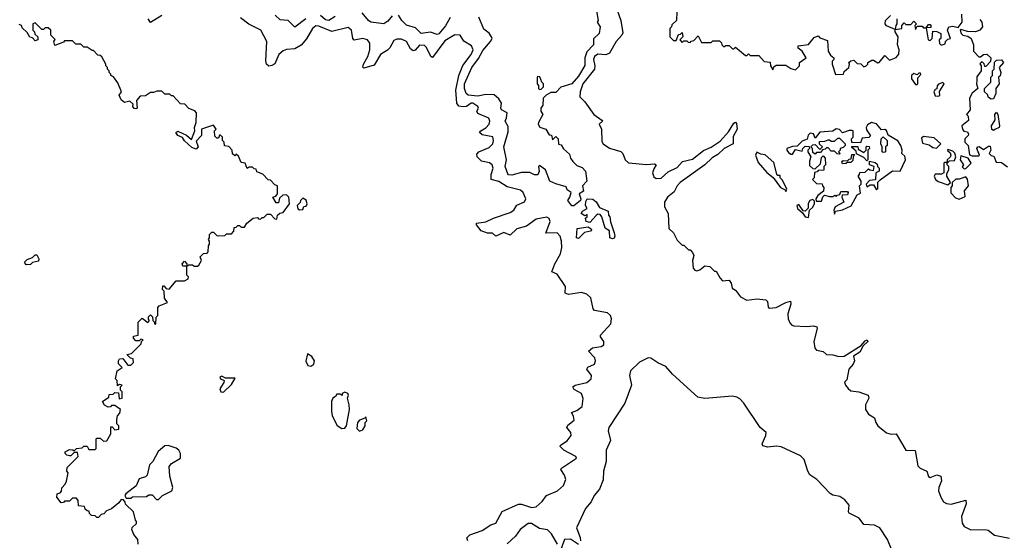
# Model space of a CAD drawing. Extents: x 2604950 to 2749250, y 940531 to 1028284.
# Tile 138 of 220: x 2686929 to 2693002, y 977289 to 980500. Entities that reach past the tile are written whole.
import ezdxf

# ---------------------------------------------------------------- set-up
doc = ezdxf.new("R2010")
doc.units = 0

msp = doc.modelspace()

# ---------------------------------------------------------------- linework, layer by layer
at = {"layer": '0CON05XD'}
for points in [[(2690486.7, 980555), (2690497.5, 980495), (2690490, 980485), (2690510, 980455), (2690502.5, 980415), (2690468.3, 980381.7), (2690467.5, 980345), (2690428, 980302), (2690415.8, 980265), (2690415, 980217.5), (2690375, 980151.2), (2690335, 980104), (2690266.4, 980083.6), (2690235, 980050), (2690205, 980050), (2690175.8, 980034.2), (2690157.5, 980015), (2690156.4, 979973.6), (2690142.5, 979955), (2690142.5, 979935), (2690156.7, 979915), (2690130, 979865), (2690127.5, 979855), (2690137, 979837), (2690173.9, 979823.9), (2690195, 979790), (2690208.3, 979788.3), (2690215, 979760), (2690235, 979780), (2690250, 979765), (2690251.7, 979731.7), (2690268.3, 979728.3), (2690283.6, 979703.6), (2690320, 979670), (2690326.7, 979645), (2690340, 979625), (2690365, 979600), (2690399.3, 979589.3), (2690420, 979565), (2690426.7, 979505), (2690400, 979475), (2690407, 979443), (2690380, 979425), (2690390, 979395), (2690387.5, 979385), (2690347, 979353), (2690335, 979352.5), (2690310, 979385), (2690322.5, 979405), (2690330, 979435), (2690305, 979450), (2690300, 979470), (2690235, 979487.5), (2690200, 979505), (2690173, 979573), (2690135, 979600), (2690130, 979595), (2690132.5, 979565), (2690125, 979542.5), (2690105, 979542.5), (2690075, 979557.5), (2690025, 979556.7), (2689965, 979540.8), (2689945, 979544), (2689940.3, 979550.3), (2689924.2, 979595), (2689932, 979635), (2689916.2, 979715), (2689941.7, 979808.3), (2689941.2, 979841.2), (2689922.5, 979875), (2689932.5, 979895), (2689936.7, 979925), (2689901.2, 979945), (2689896.2, 979955), (2689900, 979985), (2689885, 980012.5), (2689856.1, 980036.1), (2689805, 980039.2), (2689755, 980027.5), (2689695, 980033.8), (2689681.9, 980045), (2689671.8, 980075), (2689673.5, 980105), (2689716.9, 980205), (2689758.9, 980261.1), (2689785, 980310.8), (2689834, 980365), (2689842.5, 980385), (2689840, 980395), (2689825, 980416.7), (2689791.7, 980441.7), (2689761.1, 980515)], [(2690602.7, 980592.7), (2690636.4, 980495), (2690648.7, 980418.7), (2690643.9, 980405), (2690607.8, 980365), (2690566.4, 980293.6), (2690545, 980283.9), (2690495, 980286.7), (2690475, 980273.9), (2690467.8, 980255), (2690476.2, 980215), (2690473.9, 980195), (2690401.9, 980105), (2690385.7, 980055), (2690384, 980024), (2690415, 979992.5), (2690470, 979915), (2690520.7, 979880.7), (2690523.3, 979875), (2690503.3, 979855), (2690517.8, 979825), (2690519.3, 979749.3), (2690527.5, 979735), (2690567.3, 979707.3), (2690636.4, 979686.4), (2690648.6, 979675), (2690664.2, 979635), (2690685, 979618.1), (2690795, 979606.7), (2690845, 979610.6), (2690854, 979605), (2690840.7, 979580.7), (2690833.3, 979555), (2690841.2, 979531.2), (2690855, 979520.5), (2690885, 979522.3), (2690929.3, 979560.7), (2690985, 979588.8), (2691016.4, 979625), (2691079.7, 979640.3), (2691146.3, 979693.7), (2691195, 979713.3), (2691249.9, 979750.1), (2691301.6, 979808.4), (2691335, 979862.5), (2691345, 979867.5), (2691349.7, 979859.7), (2691355.4, 979825), (2691329.7, 979780.3), (2691330, 979735), (2691275, 979704.6), (2691235, 979669.5), (2691201, 979649), (2691154.5, 979605), (2691003.8, 979495), (2690984.8, 979475.2), (2690965, 979438.8), (2690925.5, 979405), (2690906.7, 979375), (2690905.6, 979345.6), (2690928.8, 979305), (2690933, 979213), (2690962.5, 979185), (2690985, 979140), (2691015, 979110), (2691025, 979110), (2691055, 979080), (2691065, 979080), (2691080, 979065), (2691087.5, 979045), (2691080, 979015), (2691082.5, 978967.5), (2691092.5, 978955), (2691105, 978952), (2691125, 978957.5), (2691155, 978982.5), (2691187, 978977), (2691215, 978950), (2691225, 978950), (2691250, 978905), (2691265, 978890), (2691305, 978892.5), (2691317.5, 978875), (2691323.3, 978845), (2691345, 978832.5), (2691375, 978790), (2691415, 978770), (2691475, 978778), (2691531.7, 978771.7), (2691541.7, 978761.7), (2691546.4, 978726.4), (2691555, 978720), (2691595, 978724), (2691655, 978755.6), (2691683.6, 978763.6), (2691685.9, 978745.9), (2691667.5, 978685), (2691669.2, 978655), (2691679.5, 978629.5), (2691692.5, 978615), (2691705, 978611.2), (2691785, 978607.1), (2691825, 978612.2), (2691845.6, 978605.6), (2691848.8, 978595), (2691828, 978515), (2691833.8, 978475), (2691845, 978462.5), (2691885, 978453.3), (2691905, 978434.2), (2691945, 978432.5), (2691981.7, 978421.7), (2692015, 978425.7), (2692119.7, 978490.3), (2692145, 978520), (2692157.5, 978525), (2692160, 978515), (2692131.7, 978488.3), (2692110.9, 978449.1), (2692073.1, 978425), (2692078, 978395), (2692069.2, 978375), (2692043.8, 978345), (2692031.7, 978278.3), (2692017.5, 978265), (2692022.5, 978245), (2692040, 978225)], [(2690981.7, 980548.3), (2690980, 980495), (2690951.7, 980468.3), (2690950, 980455), (2690940, 980445), (2690940, 980395), (2690961.7, 980371.7), (2690978.3, 980371.7), (2690991.7, 980408.3), (2691005, 980410), (2691015, 980420), (2691020, 980395), (2691000, 980375), (2691015, 980360), (2691025, 980370), (2691045, 980370), (2691051.7, 980361.7), (2691065, 980360), (2691071.7, 980368.3), (2691088.3, 980371.7), (2691115, 980400), (2691135, 980360), (2691195, 980360), (2691205, 980370), (2691245, 980370), (2691258.3, 980358.3), (2691260, 980345), (2691271.7, 980331.7), (2691285, 980340), (2691305, 980340), (2691325, 980320), (2691335, 980320), (2691345, 980330), (2691405, 980280), (2691415, 980280), (2691425, 980290), (2691435, 980280), (2691488.3, 980278.3), (2691521.7, 980241.7), (2691558.3, 980238.3), (2691560, 980215), (2691575, 980190), (2691581.7, 980208.3), (2691595, 980220), (2691655, 980220), (2691685, 980200), (2691715, 980190), (2691740, 980215), (2691740, 980235), (2691780, 980265), (2691756.4, 980306.4), (2691730, 980325), (2691731.7, 980338.3), (2691795, 980346.2), (2691830.5, 980389.5), (2691855, 980400), (2691865, 980387.5), (2691911.7, 980371.7), (2691916.2, 980305), (2691930.5, 980280.5), (2691950, 980265), (2691950, 980255), (2691940, 980245), (2691940, 980225), (2691961.7, 980161.7), (2692010, 980165), (2692015, 980180), (2692042.5, 980205), (2692047.5, 980225), (2692043, 980237), (2692055, 980246.7), (2692075, 980250), (2692095, 980230), (2692117, 980227), (2692135, 980210), (2692150, 980215), (2692160, 980225), (2692160, 980235), (2692185, 980250), (2692195, 980250), (2692223, 980233), (2692230, 980235), (2692265, 980280), (2692295, 980250), (2692335, 980267.5), (2692351.7, 980288.3), (2692353.8, 980315), (2692343.6, 980346.4), (2692347.5, 980395), (2692330, 980425), (2692330, 980440), (2692275, 980462.5), (2692267.5, 980475), (2692270, 980495), (2692300, 980525)], [(2687805, 980526), (2687735, 980482.5), (2687721.2, 980505)], [(2689846.6, 979733.4), (2689852.5, 979755), (2689846.7, 979776.7), (2689780.8, 979790.8), (2689765.8, 979805), (2689772.9, 979815), (2689805, 979832.5), (2689824.6, 979855), (2689829.6, 979875), (2689822.2, 979892.2), (2689755, 979921.2), (2689749.6, 979935), (2689759.5, 979955), (2689755.6, 979965), (2689725, 979984.6), (2689714.2, 979985), (2689685, 979965.3), (2689665, 979961.7), (2689637.1, 979967.1), (2689626.2, 979985), (2689619, 980065), (2689637.5, 980155), (2689662.8, 980217.2), (2689714.7, 980285), (2689726, 980315), (2689715, 980338.1), (2689667.6, 980367.6), (2689645, 980404.2), (2689612.6, 980407.4), (2689551.1, 980368.9), (2689475, 980267.1), (2689465, 980272.9), (2689437.8, 980327.8), (2689425, 980340.8), (2689395, 980342.5), (2689367.4, 980312.6), (2689355, 980307.1), (2689339.7, 980319.7), (2689314.6, 980364.6), (2689285, 980379.4), (2689255, 980380.8), (2689237.6, 980372.4), (2689212.7, 980327.3), (2689197.2, 980312.8), (2689154.4, 980285), (2689115, 980220), (2689051.4, 980201.4), (2689046.4, 980206.4), (2689050, 980225), (2689076, 980274), (2689087.9, 980315), (2689087.9, 980355), (2689075, 980376), (2689045, 980384.4), (2688992.9, 980372.9), (2688983.6, 980383.6), (2688975.7, 980435), (2688955, 980451.4), (2688855, 980427.3), (2688775, 980461.1), (2688755, 980463.1), (2688735, 980446), (2688697.1, 980382.9), (2688665, 980343.3), (2688625, 980320), (2688575, 980316.7), (2688555, 980308.6), (2688528, 980285), (2688502.1, 980227.9), (2688485, 980217.1), (2688465, 980214.3), (2688451.4, 980225), (2688446.5, 980246.5), (2688453.8, 980365), (2688416.4, 980436.4), (2688342.2, 980472.2), (2688291, 980511)], [(2688694.2, 980505.8), (2688625, 980453.8), (2688585.7, 980495.7), (2688535, 980498.8), (2688505, 980527.5)], [(2688875, 980519.5), (2688836, 980495), (2688815, 980498.2), (2688785.3, 980525.3)], [(2689225.7, 980524.3), (2689198.7, 980491.3), (2689175, 980474.3), (2689095, 980485.6), (2689080, 980495), (2689042.3, 980542.3)], [(2689585, 980514), (2689555, 980461.4), (2689515, 980413.3), (2689505, 980409.4), (2689463.1, 980423.1), (2689405, 980414.5), (2689370, 980450), (2689315, 980467.1), (2689286.7, 980495), (2689265, 980528)], [(2692340, 980505), (2692340, 980475), (2692332.5, 980465), (2692330, 980440), (2692370, 980445), (2692370, 980465), (2692385, 980480), (2692395, 980470), (2692425, 980470), (2692445, 980490), (2692460, 980475), (2692450, 980465), (2692455, 980440), (2692465, 980460), (2692495, 980460), (2692505, 980450), (2692520, 980450), (2692535, 980470), (2692545, 980470), (2692550, 980465), (2692548.3, 980451.7), (2692520, 980450), (2692532.5, 980375), (2692545, 980372.5), (2692557.5, 980385), (2692561.7, 980428.3), (2692587, 980427), (2692610, 980415), (2692610, 980385), (2692600, 980375), (2692603.6, 980353.6), (2692612.5, 980342.5), (2692638.3, 980351.7), (2692640, 980365), (2692655, 980380), (2692670, 980385), (2692652.5, 980435), (2692660, 980455), (2692685, 980460), (2692718.3, 980451.7), (2692742.5, 980485), (2692740, 980535)], [(2692851.7, 980501.7), (2692863.3, 980485), (2692867.5, 980455), (2692852.5, 980435), (2692825, 980426), (2692775, 980426.2), (2692735, 980440), (2692730, 980435), (2692736.7, 980415), (2692747.5, 980405), (2692778, 980398), (2692797.5, 980385), (2692812.5, 980345), (2692812.5, 980305), (2692845, 980270), (2692855, 980270), (2692873.8, 980286.2), (2692895, 980286.7), (2692920, 980265), (2692918.3, 980241.7), (2692888.3, 980211.7), (2692881.7, 980211.7), (2692878.3, 980228.3), (2692865, 980240), (2692851.7, 980228.3), (2692860, 980215), (2692860, 980185), (2692833, 980147), (2692832.5, 980125)], [(2687660, 977265), (2687657.5, 977295), (2687632.5, 977325), (2687620, 977355), (2687621.7, 977368.3), (2687648.3, 977391.7), (2687650, 977405), (2687643, 977413), (2687630, 977465), (2687581.7, 977511.7), (2687580, 977525), (2687568.3, 977538.3), (2687555, 977540), (2687540, 977520), (2687495, 977482.5), (2687465, 977470), (2687448.3, 977451.7), (2687431.7, 977448.3), (2687415, 977430), (2687405, 977430), (2687395, 977440), (2687371.7, 977441.7), (2687360, 977455), (2687358.3, 977468.3), (2687345, 977470), (2687331.7, 977481.7), (2687328.3, 977498.3), (2687291.7, 977501.7), (2687290, 977535), (2687278.3, 977548.3), (2687255, 977550), (2687235, 977530), (2687205, 977530), (2687198.3, 977521.7), (2687185, 977520), (2687157.5, 977555), (2687160, 977575), (2687178.3, 977581.7), (2687187.5, 977592.5), (2687188.3, 977611.7), (2687210, 977635), (2687217, 977653), (2687227.5, 977705), (2687220, 977715), (2687221.7, 977738.3), (2687290, 977805), (2687285, 977830), (2687265, 977830), (2687245, 977810), (2687235, 977810), (2687220, 977815), (2687210, 977825), (2687210, 977835), (2687235, 977850), (2687257, 977847), (2687265, 977840), (2687280, 977855), (2687315, 977860), (2687325, 977870), (2687345, 977870), (2687355, 977850), (2687395, 977850), (2687400, 977855), (2687400, 977915), (2687405, 977920), (2687425, 977920), (2687445, 977900), (2687467, 977903), (2687490, 977945), (2687491.7, 977988.3), (2687498.3, 977988.3), (2687515, 977970), (2687540, 977975), (2687540, 977995), (2687528.3, 978008.3), (2687527.5, 978035), (2687533, 978057), (2687547, 978073), (2687550, 978095), (2687515, 978120), (2687495, 978120), (2687488.3, 978111.7), (2687475, 978110), (2687451.7, 978121.7), (2687440, 978145), (2687478.3, 978171.7), (2687481.7, 978188.3), (2687505, 978190), (2687515, 978200), (2687538.3, 978198.3), (2687541.7, 978161.7), (2687560, 978165), (2687560, 978205), (2687550, 978215), (2687550, 978235), (2687560, 978245), (2687545, 978250), (2687531.7, 978241.7), (2687530, 978275), (2687520, 978285), (2687530, 978335), (2687541.7, 978341.7), (2687560, 978355), (2687538.3, 978378.3), (2687537.5, 978395), (2687545, 978407.5), (2687565, 978410), (2687595, 978370), (2687615, 978370), (2687630, 978385), (2687628.3, 978408.3), (2687611.7, 978411.7), (2687590, 978435), (2687618.3, 978441.7), (2687678.3, 978501.7), (2687680, 978515), (2687690, 978525), (2687675, 978530), (2687665, 978520), (2687645, 978520), (2687630, 978535), (2687631.7, 978548.3), (2687660, 978555), (2687660, 978635), (2687685, 978660), (2687718.3, 978631.7), (2687730, 978645), (2687723, 978653), (2687722.5, 978667.5), (2687735, 978680), (2687748.3, 978668.3), (2687750, 978645), (2687760, 978635), (2687760, 978625), (2687768.3, 978621.7), (2687770, 978665), (2687780, 978675), (2687780, 978725), (2687790, 978735), (2687840, 978755), (2687823, 978783), (2687820, 978825), (2687810, 978835), (2687811.7, 978858.3), (2687818.3, 978858.3), (2687831.7, 978841.7), (2687851.7, 978838.3), (2687895, 978890), (2687945, 978890), (2687968.3, 978901.7), (2687970, 978915), (2687960, 978925), (2687960, 978980), (2687935, 978980), (2687930, 978995), (2687945, 979010), (2687960, 978995), (2687960, 978980), (2687972.5, 978987.5), (2687995, 978987.5), (2688005, 978980), (2688025, 978980), (2688033, 978987), (2688050, 979015), (2688041.7, 979038.3), (2688061.7, 979058.3), (2688085, 979060), (2688091.7, 979068.3), (2688092.5, 979105), (2688100, 979115), (2688100, 979135), (2688092.5, 979145), (2688100, 979155), (2688100, 979175), (2688115, 979190), (2688125, 979190), (2688145, 979170), (2688155, 979167.5), (2688195, 979170), (2688205, 979180), (2688235, 979180), (2688250, 979195), (2688251.7, 979218.3), (2688265, 979220), (2688275, 979230), (2688285, 979230), (2688295, 979220), (2688315, 979220), (2688330, 979245), (2688370, 979275), (2688395, 979280), (2688401.7, 979271.7), (2688415, 979270), (2688425, 979280), (2688435, 979280), (2688455, 979300), (2688475, 979300), (2688501.7, 979271.7), (2688515, 979270), (2688520, 979295), (2688533, 979307), (2688555, 979310), (2688592.5, 979365), (2688590, 979405), (2688575, 979420), (2688551.7, 979418.3), (2688531.7, 979398.3), (2688525, 979370), (2688510.7, 979370.7), (2688490, 979405), (2688508.3, 979411.7), (2688520, 979425), (2688520, 979475), (2688501.7, 979481.7), (2688475, 979510), (2688461.7, 979511.7), (2688428.3, 979548.3), (2688391.7, 979561.7), (2688388.3, 979578.3), (2688375, 979580), (2688365, 979590), (2688345, 979590), (2688331.7, 979581.7), (2688320, 979615), (2688295, 979620), (2688278.3, 979658.3), (2688265, 979670), (2688260, 979665), (2688255, 979660), (2688241.7, 979671.7), (2688240, 979695), (2688218.3, 979718.3), (2688191.7, 979721.7), (2688190, 979745), (2688180, 979755), (2688180, 979775), (2688168.3, 979788.3), (2688161.7, 979788.3), (2688155, 979770), (2688145, 979770), (2688131.7, 979781.7), (2688130, 979815), (2688140, 979825), (2688125, 979850), (2688050, 979825), (2688050, 979785), (2688018.3, 979751.7), (2688030, 979715), (2688017.5, 979702.5), (2687990.9, 979710.9), (2687945, 979753.3), (2687933.8, 979773.8), (2687903.8, 979785), (2687892.5, 979805), (2687905, 979812.5), (2687957, 979787), (2687988.3, 979761.7), (2688010, 979815), (2688007.5, 979835), (2688017.5, 979865), (2688020, 979925), (2688008.3, 979938.3), (2687971.7, 979951.7), (2687948.3, 979978.3), (2687921.7, 979981.7), (2687875, 980030), (2687865, 980030), (2687855, 980040), (2687825, 980040), (2687805, 980060), (2687775, 980060), (2687755, 980050), (2687735, 980050), (2687705, 980030), (2687671.7, 980028.3), (2687648.3, 980001.7), (2687652.5, 979955), (2687645, 979950), (2687635, 979953.3), (2687627.5, 979965), (2687628.3, 979978.3), (2687608.3, 979998.3), (2687575, 979990), (2687555, 980006.2), (2687543.3, 980035), (2687556.7, 980055), (2687535, 980110), (2687508.3, 980148.3), (2687490, 980155), (2687490, 980165), (2687480, 980175), (2687480, 980185), (2687470, 980195), (2687470, 980205), (2687460, 980215), (2687460, 980225), (2687435, 980270), (2687425, 980280), (2687411.7, 980281.7), (2687385, 980310), (2687375, 980310), (2687345, 980330), (2687325, 980330), (2687305, 980350), (2687275, 980350), (2687255, 980370), (2687205, 980370), (2687198.3, 980361.7), (2687145, 980340), (2687140, 980365), (2687147, 980377), (2687120, 980405), (2687120, 980435), (2687105, 980450), (2687085, 980450), (2687075, 980440), (2687065, 980440), (2687025, 980480), (2687010, 980475), (2687010, 980435), (2687020, 980425), (2687021.7, 980411.7), (2687040, 980395), (2687040, 980375), (2687025, 980370), (2687008.3, 980388.3), (2686991.7, 980391.7), (2686975, 980420), (2686945, 980450), (2686940, 980465), (2686925, 980470)], [(2692920.7, 980010.7), (2692905, 980020), (2692898.3, 980038.3), (2692880, 980055), (2692880, 980075), (2692920, 980115), (2692920, 980145), (2692930, 980155), (2692930, 980185), (2692940, 980195), (2692941.7, 980238.3), (2692955, 980250), (2692985, 980252.5), (2692997.5, 980235), (2692970, 980205), (2692981.2, 980175), (2692976.2, 980153.8), (2692967.5, 980145), (2692970, 980105), (2692950, 980075), (2692950, 980045), (2692935, 980012.5), (2692920.7, 980010.7)], [(2690135, 980070), (2690145, 980072.5), (2690160, 980085), (2690160, 980105), (2690150, 980115), (2690138.3, 980148.3), (2690125, 980150), (2690120, 980145), (2690120, 980105), (2690130, 980095), (2690130, 980075), (2690135, 980070)], [(2692465, 980100), (2692470, 980105), (2692468.3, 980141.7), (2692488.3, 980161.7), (2692485, 980170), (2692475, 980170), (2692465, 980160), (2692445, 980167.5), (2692430, 980155), (2692430, 980135), (2692455, 980100), (2692465, 980100)], [(2692832.5, 980125), (2692830, 980105), (2692840, 980075), (2692803.6, 980046.4), (2692787.5, 980015), (2692792.5, 979945), (2692770, 979915), (2692780, 979905), (2692781.7, 979878.3), (2692740, 979845), (2692743.8, 979823.8), (2692753.3, 979813.3), (2692775, 979807.5), (2692782.5, 979795), (2692780, 979785), (2692760, 979765), (2692760, 979745), (2692780, 979725), (2692787.5, 979667.5), (2692805, 979660), (2692845, 979660), (2692850, 979665), (2692833.3, 979705), (2692840, 979715), (2692847, 979717), (2692875, 979700), (2692905, 979720), (2692915, 979720), (2692920, 979695), (2692910, 979675), (2692921.7, 979661.7), (2692938.3, 979658.3), (2692951.7, 979621.7), (2692985, 979620), (2693023, 979593)], [(2692595, 980027.5), (2692605, 980032.5), (2692603.3, 980056.7), (2692632.5, 980105), (2692623, 980113), (2692597, 980103), (2692588.3, 980091.7), (2692586.7, 980073.3), (2692575, 980070), (2692567.5, 980055), (2692575, 980030), (2692595, 980027.5)], [(2692935, 979817.5), (2692925, 979822.5), (2692923.3, 979845), (2692947, 979883), (2692943.3, 979915), (2692955, 979930), (2692962.5, 979915), (2692972.5, 979845), (2692970, 979835), (2692945, 979822.5), (2692935, 979817.5)], [(2691955, 979300), (2691961.7, 979318.3), (2692005, 979327.5), (2692058.3, 979351.7), (2692095, 979420), (2692115, 979430), (2692110, 979475), (2692120, 979485), (2692120, 979505), (2692100, 979535), (2692110, 979545), (2692111.7, 979558.3), (2692145, 979560), (2692165, 979580), (2692173, 979573), (2692195, 979570), (2692200, 979595), (2692170, 979605), (2692171.7, 979628.3), (2692205, 979620), (2692218.3, 979608.3), (2692220, 979595), (2692230, 979585), (2692230, 979565), (2692210, 979555), (2692208.3, 979511.7), (2692171.7, 979508.3), (2692150, 979485), (2692155, 979470), (2692175, 979482.5), (2692195, 979482.5), (2692215, 979450), (2692221.7, 979458.3), (2692222.5, 979497.5), (2692237, 979513), (2692313, 979567), (2692360, 979565), (2692392.5, 979635), (2692388.3, 979658.3), (2692370, 979675), (2692372.5, 979695), (2692363.3, 979725), (2692345, 979753.3), (2692287, 979787), (2692275, 979817.5), (2692265, 979822.5), (2692245, 979820), (2692215, 979856.7), (2692184.1, 979865.9), (2692158.3, 979851.7), (2692150, 979835), (2692151.7, 979821.7), (2692177, 979783), (2692167, 979773), (2692125, 979770), (2692115, 979740), (2692061.7, 979741.7), (2692060, 979765), (2692070, 979775), (2692070, 979815), (2692065, 979817.5), (2692045, 979816.7), (2692005, 979802.5), (2691985, 979822.5), (2691965, 979826.7), (2691945, 979812.5), (2691865, 979806.7), (2691835, 979770), (2691826.4, 979796.4), (2691805, 979800), (2691793, 979787), (2691786.4, 979763.6), (2691755, 979750), (2691725, 979720), (2691695, 979717.5), (2691660, 979705), (2691660, 979695), (2691670.7, 979680.7), (2691685, 979670), (2691695, 979670), (2691715, 979700), (2691755, 979690), (2691760, 979705), (2691775, 979720), (2691798.3, 979718.3), (2691800, 979705), (2691790, 979695), (2691790, 979685), (2691810, 979655), (2691801.7, 979628.3), (2691801.7, 979601.7), (2691821.7, 979581.7), (2691835, 979580), (2691868.3, 979611.7), (2691875, 979650), (2691885, 979660), (2691897.5, 979645), (2691900, 979605), (2691890, 979595), (2691888.3, 979571.7), (2691855, 979570), (2691848.3, 979561.7), (2691831.7, 979558.3), (2691830, 979525), (2691820, 979515), (2691845, 979490), (2691878.3, 979488.3), (2691880, 979475), (2691890, 979465), (2691887, 979443), (2691852.5, 979415), (2691840, 979395), (2691841.7, 979381.7), (2691875, 979380), (2691883, 979407), (2691892.5, 979417.5), (2691925, 979410), (2691945, 979410), (2691957.5, 979417.5), (2691965, 979410), (2691971.7, 979418.3), (2691988.3, 979421.7), (2691995, 979440), (2692035, 979440), (2692040, 979435), (2692035, 979420), (2692001.7, 979418.3), (2692000, 979405), (2692012.5, 979375), (2691960, 979345), (2691950, 979325), (2691955, 979300)], [(2691985, 979670), (2691971.7, 979671.7), (2691955, 979690), (2691935, 979690), (2691915, 979710), (2691905, 979710), (2691898.3, 979701.7), (2691881.7, 979698.3), (2691868.3, 979681.7), (2691845, 979680), (2691835, 979670), (2691821.7, 979681.7), (2691820, 979705), (2691810, 979715), (2691821.7, 979728.3), (2691835, 979730), (2691865, 979700), (2691880, 979715), (2691861.7, 979731.7), (2691861.7, 979748.3), (2691895, 979750), (2691915, 979760), (2691925, 979760), (2691935, 979750), (2691955, 979750), (2691975, 979770), (2691985, 979770), (2692020, 979735), (2692020, 979725), (2692008.3, 979711.7), (2691990, 979705), (2691990, 979695), (2691980, 979685), (2691990, 979675), (2691985, 979670)], [(2692255, 979680), (2692250, 979685), (2692250, 979715), (2692240, 979735), (2692243.3, 979765), (2692255, 979777.5), (2692280, 979755), (2692280, 979725), (2692270, 979715), (2692270, 979685), (2692265, 979682.5), (2692255, 979680)], [(2692585, 979707.5), (2692610, 979735), (2692570.7, 979770.7), (2692505, 979778.8), (2692491.2, 979768.8), (2692498.3, 979738.3), (2692539.2, 979729.2), (2692561.2, 979711.2), (2692585, 979707.5)], [(2689692.5, 977285), (2689686.7, 977305), (2689705, 977323.8), (2689780.9, 977349.1), (2689835, 977384.2), (2689865, 977395.8), (2689905, 977467.1), (2690005, 977512.2), (2690025, 977512.9), (2690085, 977490.8), (2690115, 977495.8), (2690151.5, 977528.5), (2690179.2, 977565), (2690245.9, 977594.1), (2690283.3, 977626.7), (2690297.8, 977665), (2690290.3, 977690.3), (2690267.5, 977725), (2690270, 977735), (2690363.3, 977795), (2690358.8, 977805), (2690285.5, 977845.5), (2690262.7, 977867.3), (2690265, 977875.8), (2690306.9, 977903.1), (2690330.6, 977935), (2690328.1, 977955), (2690303.1, 977985), (2690310.2, 977999.8), (2690349.7, 978030.3), (2690345.8, 978055), (2690332, 978078), (2690365, 978088.9), (2690398.9, 978115), (2690404.3, 978164.3), (2690394.2, 978195), (2690348.8, 978218.8), (2690341.4, 978235), (2690355, 978246.2), (2690427.9, 978262.1), (2690454.2, 978285), (2690455.6, 978305), (2690427.1, 978345), (2690433.2, 978356.8), (2690474.2, 978375), (2690481.5, 978395), (2690476.7, 978415), (2690437.1, 978455), (2690463, 978477), (2690515, 978483.8), (2690531.4, 978495), (2690533.1, 978515), (2690511.9, 978545), (2690511.9, 978555), (2690574.7, 978625), (2690579.2, 978655), (2690573.8, 978675), (2690555, 978692.9), (2690475, 978705.5), (2690466.4, 978716.4), (2690450.9, 978785), (2690427.5, 978807.5), (2690395, 978818.3), (2690314.6, 978804.6), (2690294.2, 978814.2), (2690295.5, 978855), (2690245, 978930), (2690212, 978945), (2690230.4, 978995), (2690265.8, 979055), (2690272.9, 979095), (2690271.4, 979135), (2690263.3, 979165), (2690245, 979186), (2690174.1, 979184.1), (2690200.5, 979255), (2690194.5, 979274.5), (2690181.4, 979281.4), (2690115, 979270), (2690055, 979227.5), (2689995, 979209.6), (2689955, 979171.4), (2689915, 979188.2), (2689865, 979164.4), (2689845, 979182.5), (2689815, 979184.4), (2689775, 979198.8), (2689746.7, 979235), (2689747.5, 979245), (2689805, 979252.9), (2689851.2, 979275), (2689955, 979310), (2689977.1, 979325), (2689995, 979356.2), (2690043, 979377), (2690051.4, 979395), (2690034.3, 979435), (2690018.5, 979448.5), (2689935, 979468.2), (2689885, 979501.8), (2689837.5, 979515), (2689837.7, 979545), (2689848.5, 979585), (2689843.5, 979605), (2689827.4, 979617.4), (2689778, 979628), (2689750.8, 979655), (2689749.5, 979670.5), (2689762, 979685), (2689825, 979710.8), (2689846.6, 979733.4)], [(2692155, 979630), (2692135, 979650), (2692091.7, 979671.7), (2692088.3, 979688.3), (2692061.7, 979711.7), (2692061.7, 979718.3), (2692098.3, 979718.3), (2692101.7, 979701.7), (2692135, 979680), (2692150, 979695), (2692150, 979715), (2692155, 979720), (2692168.3, 979718.3), (2692170, 979705), (2692160, 979695), (2692160, 979635), (2692155, 979630)], [(2692655, 979620), (2692665, 979630), (2692695, 979632.5), (2692702.5, 979655), (2692696.7, 979676.7), (2692685, 979690), (2692655, 979700), (2692653, 979693), (2692668.3, 979678.3), (2692672.5, 979665), (2692668.3, 979651.7), (2692650, 979635), (2692650, 979620), (2692655, 979620)], [(2691655, 979440), (2691660, 979455), (2691635, 979510), (2691620, 979525), (2691620, 979540), (2691605, 979540), (2691598.3, 979548.3), (2691580, 979620), (2691527.5, 979667.5), (2691500.7, 979670.7), (2691475, 979682.5), (2691466.7, 979665), (2691485, 979620), (2691537.9, 979557.9), (2691576.7, 979526.7), (2691621.2, 979465), (2691650, 979450), (2691655, 979440)], [(2692005, 979610), (2692000, 979625), (2692008.3, 979631.7), (2692035, 979630), (2692045, 979640), (2692058.3, 979641.7), (2692061.7, 979668.3), (2692078.3, 979668.3), (2692070, 979655), (2692068.3, 979631.7), (2692055, 979620), (2692035, 979620), (2692025, 979612.5), (2692005, 979610)], [(2692755, 979580), (2692765, 979582.5), (2692797.5, 979615), (2692780, 979645), (2692735, 979660), (2692730, 979635), (2692750, 979605), (2692743, 979593), (2692755, 979580)], [(2692655, 979482.5), (2692670, 979495), (2692647.5, 979535), (2692648.3, 979551.7), (2692660, 979575), (2692660, 979595), (2692650, 979605), (2692650, 979620), (2692635, 979620), (2692630, 979615), (2692630, 979555), (2692615, 979546.7), (2692575, 979547.5), (2692570, 979535), (2692578.8, 979515), (2692595, 979501.2), (2692655, 979482.5)], [(2692725, 979393.3), (2692760.7, 979409.3), (2692756.7, 979445), (2692781.2, 979475), (2692776.4, 979516.4), (2692765, 979530), (2692725, 979516.7), (2692704, 979516), (2692680, 979495), (2692680, 979475), (2692672.5, 979465), (2692673, 979433), (2692700.7, 979400.7), (2692725, 979393.3)], [(2688655, 979327.5), (2688675, 979330), (2688681.7, 979348.3), (2688695, 979350), (2688702.5, 979365), (2688695, 979387.5), (2688675, 979400), (2688660, 979385), (2688658.3, 979371.7), (2688640, 979355), (2688645, 979332.5), (2688655, 979327.5)], [(2690585, 979147.5), (2690570, 979155), (2690567, 979197), (2690540, 979215), (2690520, 979285), (2690508.8, 979298.8), (2690495, 979300), (2690485, 979293.3), (2690445, 979250), (2690422.5, 979255), (2690420, 979275), (2690430, 979285), (2690428.3, 979298.3), (2690415, 979290), (2690392.5, 979305), (2690400.7, 979319.3), (2690430, 979335), (2690420, 979355), (2690420.7, 979379.3), (2690430, 979395), (2690465, 979393.3), (2690485.8, 979375.8), (2690505, 979342.5), (2690558.3, 979318.3), (2690560, 979295), (2690570, 979285), (2690573, 979253), (2690596.4, 979186.4), (2690600, 979165), (2690595, 979152.5), (2690585, 979147.5)], [(2691795, 979280), (2691800, 979325), (2691819.3, 979340.7), (2691832.5, 979365), (2691831.7, 979381.7), (2691821.7, 979391.7), (2691802.5, 979385), (2691793.6, 979366.4), (2691791.7, 979338.3), (2691775, 979320), (2691761.7, 979321.7), (2691735, 979360), (2691723.3, 979355), (2691727.5, 979335), (2691758.3, 979308.3), (2691773.3, 979285), (2691795, 979280)], [(2690375, 979150), (2690362.5, 979155), (2690367, 979213), (2690435, 979222.5), (2690455, 979210), (2690457, 979203), (2690450, 979195), (2690413, 979187), (2690375, 979150)], [(2686968.3, 978988.3), (2686957.5, 979005), (2686975, 979020), (2687007, 979033), (2687025, 979050), (2687035, 979050), (2687046.7, 979025), (2687045, 979010), (2687007.5, 979002.5), (2686995, 978990), (2686968.3, 978988.3)], [(2688725, 978362.5), (2688742.5, 978375), (2688746.7, 978395), (2688731.7, 978421.7), (2688705, 978440), (2688693.9, 978393.9), (2688707, 978367), (2688725, 978362.5)], [(2692308.7, 977228.7), (2692282.5, 977295), (2692235.4, 977365), (2692202.6, 977382.6), (2692136.6, 977386.6), (2692106.3, 977426.3), (2692045.7, 977455.7), (2692040.8, 977465), (2692045.7, 977505), (2692018.9, 977538.9), (2691988.8, 977558.8), (2691945, 977567.1), (2691927.5, 977577.5), (2691846, 977665), (2691803.6, 977693.6), (2691791.1, 977715), (2691768.3, 977788.3), (2691745, 977810), (2691625, 977865.4), (2691595, 977869.6), (2691543.8, 977863.8), (2691512.3, 977872.3), (2691508, 977885), (2691531.2, 977935), (2691533.3, 977955), (2691496, 977985), (2691395.6, 978135.6), (2691371.7, 978161.7), (2691352.9, 978172.9), (2691325, 978177.8), (2691155, 978164.2), (2691111, 978171), (2690955, 978314.2), (2690915, 978360.5), (2690865, 978383.1), (2690821.7, 978411.7), (2690805, 978414.2), (2690752.7, 978387.3), (2690697.3, 978335), (2690690, 978305), (2690702.9, 978245), (2690662.5, 978135), (2690562.5, 977985), (2690558, 977965), (2690573.8, 977905), (2690545.8, 977844.2), (2690546.7, 977775), (2690530.8, 977715), (2690527, 977663), (2690505.3, 977604.7), (2690472, 977565), (2690455, 977526.7), (2690420, 977485), (2690363.3, 977365), (2690386.4, 977306.4), (2690388.8, 977285)], [(2688185, 978202.5), (2688235, 978250), (2688258.3, 978288.3), (2688198.3, 978288.3), (2688175, 978301.2), (2688163.3, 978295), (2688167.5, 978285), (2688190, 978275), (2688188.3, 978261.7), (2688163, 978223), (2688170, 978205), (2688185, 978202.5)], [(2688915, 977978.8), (2688935, 977980), (2688944, 977996), (2688963.8, 978095), (2688962, 978125), (2688950, 978165), (2688957.5, 978185), (2688952.5, 978195), (2688935, 978202.5), (2688917.5, 978195), (2688918.3, 978181.7), (2688905, 978190), (2688885, 978190), (2688877.5, 978175), (2688860, 978165), (2688852.5, 978145), (2688852, 978085), (2688856.1, 978056.1), (2688887.7, 977997.7), (2688915, 977978.8)], [(2692040, 978225), (2692055, 978211.2), (2692104.1, 978204.1), (2692162.5, 978185), (2692166, 978165), (2692146.2, 978125), (2692146.7, 978095), (2692165, 978067.5), (2692202.5, 978045), (2692210, 978015), (2692223.3, 977995), (2692275, 977952), (2692305, 977943.8), (2692335.9, 977945.9), (2692395.7, 977845.7), (2692452, 977842), (2692468.7, 977748.7), (2692483.6, 977733.6), (2692525, 977716.2), (2692535, 977682.5), (2692545, 977676.7), (2692586.1, 977693.9), (2692611.2, 977685), (2692614.4, 977655), (2692598.6, 977615), (2692597.5, 977595), (2692610, 977555), (2692627.3, 977527.3), (2692645, 977516), (2692675, 977512.9), (2692766, 977536), (2692767.1, 977515), (2692739.4, 977435), (2692743.1, 977395), (2692755.8, 977375), (2692795, 977353.5), (2692885, 977356.7), (2692902.2, 977352.2), (2692941.1, 977321.1), (2693035, 977302.5)], [(2689025, 977962.5), (2689045, 977970), (2689060, 977995), (2689060, 978015), (2689070, 978025), (2689065, 978050), (2689058.3, 978041.7), (2689025, 978030), (2689012.5, 978015), (2689008.3, 977978.3), (2689025, 977962.5)], [(2687785, 977540), (2687810, 977565), (2687867.5, 977595), (2687873.3, 977615), (2687854, 977685), (2687850, 977745), (2687865, 977762.5), (2687920, 977795), (2687920, 977825), (2687910, 977845), (2687895, 977857.5), (2687845, 977873.8), (2687825, 977871.2), (2687782.2, 977837.8), (2687750, 977775), (2687730, 977755), (2687715, 977690), (2687705, 977680), (2687665, 977667.5), (2687647.5, 977625), (2687583.6, 977576.4), (2687577.5, 977565), (2687585, 977550), (2687615, 977550), (2687625, 977557.5), (2687711.7, 977558.3), (2687725, 977570), (2687745, 977570), (2687771.7, 977541.7), (2687785, 977540)], [(2690246.2, 977265), (2690208.3, 977328.3), (2690185, 977353.3), (2690135, 977361.2), (2690085, 977392.5), (2690065, 977391.9), (2690015, 977355.7), (2689986.4, 977315), (2689935, 977267.5)], [(2690375, 977262.5), (2690327.1, 977297.1), (2690288.8, 977295), (2690260, 977215)]]:
    msp.add_lwpolyline(points, dxfattribs=at)

doc.saveas('drawing.dxf')
